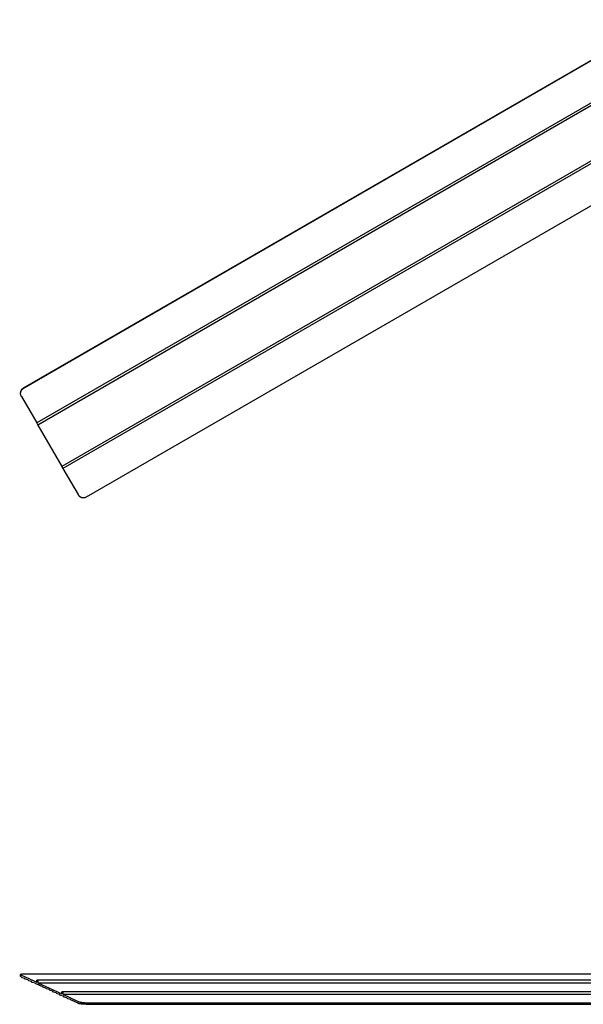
# Model space of a CAD drawing. Extents: x 11006 to 14017, y -5072 to -3244.
# Tile 1 of 18: x 11006 to 11553, y -4986 to -4030. Entities that reach past the tile are written whole.
import ezdxf

# ---------------------------------------------------------------- set-up
doc = ezdxf.new("R2010")
doc.units = 0
doc.layers.add('MAKE2D$VISIBLE$CURVAS', color=7, linetype='CONTINUOUS')

msp = doc.modelspace()

# ---------------------------------------------------------------- linework, layer by layer
at = {"layer": 'MAKE2D$VISIBLE$CURVAS'}
for p, q in [((11009.53, -4387.49), (11628.67, -4030.02)), ((11009.75, -4387.88), (11628.6, -4030.59)), ((11631.4, -4070.04), (11022.34, -4421.68)), ((11632.07, -4072.32), (11023.49, -4423.68)), ((11655.53, -4112.36), (11046.7, -4463.87)), ((11657.21, -4114.06), (11047.85, -4465.87)), ((11070.65, -4493.36), (11690.11, -4135.71)), ((11007.29, -4395.61), (11007.33, -4395.69)), ((11007.48, -4395.94), (11022.34, -4421.68)), ((11022.34, -4421.68), (11022.51, -4421.97)), ((11022.51, -4421.97), (11023.49, -4423.68)), ((11023.49, -4423.68), (11023.48, -4423.66)), ((11023.49, -4423.68), (11046.7, -4463.87)), ((11046.7, -4463.87), (11046.86, -4464.16)), ((11046.86, -4464.16), (11047.85, -4465.87)), ((11047.85, -4465.87), (11047.84, -4465.85)), ((11047.85, -4465.87), (11062.53, -4491.29)), ((11006.52, -4959.02), (11006.71, -4957.32)), ((11007.77, -4960.2), (11007.29, -4959.67)), ((11007.48, -4958.01), (11022.34, -4964.87)), ((11007.77, -4960.2), (11010.42, -4960.94)), ((11009.75, -4956.66), (11654.03, -4956.66)), ((11011.2, -4961.78), (11010.42, -4960.94)), ((11013.86, -4962.52), (11011.2, -4961.78)), ((11014.64, -4963.37), (11013.86, -4962.52)), ((11022.99, -4962.63), (11655.84, -4962.63)), ((11017.3, -4964.11), (11014.64, -4963.37)), ((11018.07, -4964.95), (11017.3, -4964.11)), ((11020.73, -4965.7), (11018.07, -4964.95)), ((11021.51, -4966.54), (11020.73, -4965.7)), ((11024.17, -4967.28), (11021.51, -4966.54)), ((11022.34, -4964.87), (11022.51, -4963.41)), ((11023.48, -4963.86), (11023.31, -4965.32)), ((11023.31, -4965.32), (11659.41, -4965.32)), ((11023.31, -4965.32), (11046.7, -4976.12)), ((11024.95, -4968.13), (11024.17, -4967.28)), ((11027.61, -4968.87), (11024.95, -4968.13)), ((11028.38, -4969.71), (11027.61, -4968.87)), ((11031.04, -4970.46), (11028.38, -4969.71)), ((11031.82, -4971.3), (11031.04, -4970.46)), ((11034.48, -4972.04), (11031.82, -4971.3)), ((11035.25, -4972.89), (11034.48, -4972.04)), ((11037.91, -4973.63), (11035.25, -4972.89)), ((11038.69, -4974.47), (11037.91, -4973.63)), ((11041.35, -4975.21), (11038.69, -4974.47)), ((11042.13, -4976.06), (11041.35, -4975.21)), ((11044.79, -4976.8), (11042.13, -4976.06)), ((11045.56, -4977.65), (11044.79, -4976.8)), ((11048.22, -4978.39), (11045.56, -4977.65)), ((11046.7, -4976.12), (11046.86, -4974.66)), ((11047.35, -4973.88), (11681.83, -4973.88)), ((11047.84, -4975.11), (11047.67, -4976.57)), ((11047.67, -4976.57), (11692.73, -4976.57)), ((11047.67, -4976.57), (11062.53, -4983.43)), ((11049, -4979.23), (11048.22, -4978.39)), ((11051.66, -4979.97), (11049, -4979.23)), ((11052.43, -4980.82), (11051.66, -4979.97)), ((11055.09, -4981.56), (11052.43, -4980.82)), ((11055.87, -4982.41), (11055.09, -4981.56)), ((11058.53, -4983.15), (11055.87, -4982.41)), ((11059.31, -4983.99), (11058.53, -4983.15)), ((11061.97, -4984.73), (11059.31, -4983.99)), ((11062.33, -4985.13), (11061.97, -4984.73)), ((11070.47, -4986.29), (11721.27, -4986.29)), ((11070.65, -4984.78), (11721.89, -4984.78))]:
    msp.add_line(p, q, dxfattribs=at)
for points in [[(11007.48, -4395.94), (11007.41, -4395.83), (11007.35, -4395.71), (11007.29, -4395.59), (11007.24, -4395.47), (11007.18, -4395.35), (11007.13, -4395.23), (11007.08, -4395.1), (11007.03, -4394.97), (11006.99, -4394.84), (11006.95, -4394.71), (11006.91, -4394.57), (11006.87, -4394.43), (11006.84, -4394.29), (11006.81, -4394.15), (11006.79, -4394.01), (11006.77, -4393.87), (11006.75, -4393.72), (11006.73, -4393.58), (11006.72, -4393.43), (11006.72, -4393.28), (11006.71, -4393.13), (11006.71, -4392.98), (11006.72, -4392.83), (11006.72, -4392.68), (11006.74, -4392.53), (11006.75, -4392.38), (11006.77, -4392.23), (11006.8, -4392.08), (11006.82, -4391.93), (11006.86, -4391.78), (11006.89, -4391.63), (11006.93, -4391.48), (11006.98, -4391.34), (11007.02, -4391.19), (11007.07, -4391.05), (11007.13, -4390.9), (11007.19, -4390.76), (11007.25, -4390.62), (11007.31, -4390.48), (11007.38, -4390.35), (11007.46, -4390.21), (11007.53, -4390.08), (11007.61, -4389.95), (11007.69, -4389.82), (11007.77, -4389.7), (11007.86, -4389.57), (11007.95, -4389.46), (11008.04, -4389.34), (11008.14, -4389.22), (11008.23, -4389.11), (11008.33, -4389), (11008.43, -4388.9), (11008.54, -4388.8), (11008.64, -4388.7), (11008.75, -4388.6), (11008.85, -4388.51), (11008.96, -4388.42), (11009.07, -4388.33), (11009.18, -4388.25), (11009.3, -4388.17), (11009.41, -4388.09), (11009.52, -4388.02), (11009.64, -4387.95), (11009.75, -4387.88)], [(11062.53, -4491.29), (11062.6, -4491.41), (11062.66, -4491.52), (11062.74, -4491.63), (11062.81, -4491.74), (11062.89, -4491.85), (11062.97, -4491.95), (11063.06, -4492.06), (11063.15, -4492.17), (11063.24, -4492.27), (11063.33, -4492.37), (11063.43, -4492.47), (11063.53, -4492.57), (11063.64, -4492.67), (11063.75, -4492.76), (11063.86, -4492.86), (11063.97, -4492.95), (11064.09, -4493.04), (11064.21, -4493.12), (11064.33, -4493.2), (11064.45, -4493.28), (11064.58, -4493.36), (11064.71, -4493.44), (11064.84, -4493.51), (11064.98, -4493.58), (11065.11, -4493.64), (11065.25, -4493.7), (11065.39, -4493.76), (11065.53, -4493.81), (11065.68, -4493.87), (11065.82, -4493.91), (11065.97, -4493.96), (11066.12, -4494), (11066.27, -4494.03), (11066.42, -4494.06), (11066.57, -4494.09), (11066.72, -4494.12), (11066.87, -4494.14), (11067.02, -4494.15), (11067.18, -4494.17), (11067.33, -4494.17), (11067.48, -4494.18), (11067.63, -4494.18), (11067.78, -4494.18), (11067.94, -4494.17), (11068.09, -4494.16), (11068.23, -4494.15), (11068.38, -4494.13), (11068.53, -4494.11), (11068.68, -4494.08), (11068.82, -4494.05), (11068.96, -4494.02), (11069.11, -4493.99), (11069.25, -4493.95), (11069.38, -4493.91), (11069.52, -4493.87), (11069.65, -4493.82), (11069.79, -4493.77), (11069.92, -4493.72), (11070.04, -4493.66), (11070.17, -4493.61), (11070.29, -4493.55), (11070.41, -4493.49), (11070.53, -4493.42), (11070.65, -4493.36)], [(11007.02, -4959.35), (11006.96, -4959.33), (11006.9, -4959.31), (11006.85, -4959.29), (11006.8, -4959.27), (11006.76, -4959.24), (11006.74, -4959.23), (11006.71, -4959.22), (11006.7, -4959.21), (11006.68, -4959.2), (11006.66, -4959.19), (11006.64, -4959.18), (11006.63, -4959.17), (11006.61, -4959.16), (11006.6, -4959.15), (11006.6, -4959.15), (11006.59, -4959.14), (11006.59, -4959.14), (11006.58, -4959.13), (11006.57, -4959.13), (11006.57, -4959.12), (11006.56, -4959.12), (11006.56, -4959.11), (11006.55, -4959.11), (11006.55, -4959.1), (11006.54, -4959.1), (11006.54, -4959.09), (11006.54, -4959.09), (11006.54, -4959.09), (11006.54, -4959.08), (11006.53, -4959.08), (11006.53, -4959.08), (11006.53, -4959.08), (11006.53, -4959.07), (11006.53, -4959.07), (11006.53, -4959.07), (11006.53, -4959.07), (11006.52, -4959.06), (11006.52, -4959.06), (11006.52, -4959.06), (11006.52, -4959.06), (11006.52, -4959.05), (11006.52, -4959.05), (11006.52, -4959.05), (11006.52, -4959.05), (11006.52, -4959.04), (11006.52, -4959.04), (11006.52, -4959.04), (11006.52, -4959.04), (11006.52, -4959.03), (11006.52, -4959.03), (11006.52, -4959.03), (11006.52, -4959.03), (11006.52, -4959.02), (11006.52, -4959.02), (11006.52, -4959.02), (11006.52, -4959.02)], [(11006.71, -4957.32), (11006.71, -4957.32), (11006.71, -4957.31), (11006.71, -4957.31), (11006.72, -4957.3), (11006.72, -4957.3), (11006.72, -4957.29), (11006.72, -4957.29), (11006.72, -4957.29), (11006.72, -4957.28), (11006.72, -4957.28), (11006.72, -4957.27), (11006.73, -4957.27), (11006.73, -4957.26), (11006.73, -4957.26), (11006.73, -4957.25), (11006.73, -4957.25), (11006.74, -4957.25), (11006.74, -4957.24), (11006.74, -4957.24), (11006.74, -4957.23), (11006.75, -4957.22), (11006.75, -4957.22), (11006.76, -4957.21), (11006.76, -4957.2), (11006.77, -4957.19), (11006.78, -4957.18), (11006.78, -4957.17), (11006.79, -4957.16), (11006.8, -4957.16), (11006.81, -4957.15), (11006.82, -4957.14), (11006.83, -4957.13), (11006.84, -4957.12), (11006.85, -4957.11), (11006.86, -4957.11), (11006.87, -4957.1), (11006.88, -4957.09), (11006.89, -4957.08), (11006.9, -4957.07), (11006.91, -4957.07), (11006.94, -4957.05), (11006.97, -4957.04), (11007, -4957.02), (11007.03, -4957.01), (11007.06, -4956.99), (11007.09, -4956.98), (11007.13, -4956.96), (11007.16, -4956.95), (11007.2, -4956.94), (11007.28, -4956.91), (11007.37, -4956.88), (11007.46, -4956.86), (11007.56, -4956.84), (11007.67, -4956.82), (11007.78, -4956.8), (11007.89, -4956.78), (11008.01, -4956.76), (11008.26, -4956.73), (11008.54, -4956.7), (11008.82, -4956.68), (11009.12, -4956.67), (11009.43, -4956.66), (11009.75, -4956.66)], [(11007.48, -4958.01), (11007.38, -4957.96), (11007.29, -4957.92), (11007.21, -4957.88), (11007.14, -4957.83), (11007.1, -4957.81), (11007.06, -4957.79), (11007.03, -4957.76), (11007, -4957.74), (11006.97, -4957.72), (11006.94, -4957.7), (11006.91, -4957.67), (11006.89, -4957.65), (11006.87, -4957.63), (11006.85, -4957.62), (11006.84, -4957.61), (11006.83, -4957.6), (11006.82, -4957.59), (11006.81, -4957.58), (11006.81, -4957.57), (11006.8, -4957.56), (11006.79, -4957.54), (11006.78, -4957.53), (11006.77, -4957.52), (11006.77, -4957.51), (11006.76, -4957.5), (11006.75, -4957.49), (11006.75, -4957.48), (11006.74, -4957.47), (11006.74, -4957.46), (11006.73, -4957.45), (11006.73, -4957.44), (11006.73, -4957.43), (11006.72, -4957.43), (11006.72, -4957.42), (11006.72, -4957.42), (11006.72, -4957.41), (11006.72, -4957.41), (11006.72, -4957.4), (11006.72, -4957.4), (11006.72, -4957.39), (11006.71, -4957.39), (11006.71, -4957.38), (11006.71, -4957.38), (11006.71, -4957.37), (11006.71, -4957.37), (11006.71, -4957.36), (11006.71, -4957.36), (11006.71, -4957.35), (11006.71, -4957.35), (11006.71, -4957.34), (11006.71, -4957.34), (11006.71, -4957.33), (11006.71, -4957.33), (11006.71, -4957.32)], [(11022.51, -4963.41), (11022.51, -4963.37), (11022.52, -4963.33), (11022.52, -4963.3), (11022.53, -4963.26), (11022.54, -4963.22), (11022.55, -4963.18), (11022.56, -4963.15), (11022.57, -4963.11), (11022.58, -4963.07), (11022.59, -4963.04), (11022.6, -4963), (11022.62, -4962.97), (11022.63, -4962.94), (11022.64, -4962.92), (11022.65, -4962.91), (11022.66, -4962.89), (11022.66, -4962.88), (11022.67, -4962.87), (11022.68, -4962.85), (11022.69, -4962.84), (11022.7, -4962.83), (11022.71, -4962.81), (11022.72, -4962.8), (11022.73, -4962.79), (11022.73, -4962.78), (11022.74, -4962.77), (11022.75, -4962.76), (11022.76, -4962.75), (11022.77, -4962.74), (11022.78, -4962.73), (11022.79, -4962.72), (11022.8, -4962.71), (11022.81, -4962.7), (11022.82, -4962.69), (11022.83, -4962.69), (11022.84, -4962.68), (11022.85, -4962.67), (11022.86, -4962.67), (11022.87, -4962.67), (11022.87, -4962.66), (11022.88, -4962.66), (11022.88, -4962.66), (11022.89, -4962.66), (11022.89, -4962.65), (11022.9, -4962.65), (11022.9, -4962.65), (11022.91, -4962.65), (11022.91, -4962.65), (11022.92, -4962.65), (11022.92, -4962.64), (11022.93, -4962.64), (11022.93, -4962.64), (11022.94, -4962.64), (11022.94, -4962.64), (11022.95, -4962.64), (11022.95, -4962.64), (11022.96, -4962.64), (11022.96, -4962.64), (11022.97, -4962.64), (11022.97, -4962.63), (11022.98, -4962.63), (11022.98, -4962.63), (11022.99, -4962.63), (11022.99, -4962.63)], [(11022.99, -4962.63), (11023, -4962.63), (11023.01, -4962.63), (11023.01, -4962.63), (11023.02, -4962.64), (11023.03, -4962.64), (11023.03, -4962.64), (11023.04, -4962.64), (11023.05, -4962.64), (11023.05, -4962.64), (11023.06, -4962.64), (11023.07, -4962.65), (11023.07, -4962.65), (11023.08, -4962.65), (11023.09, -4962.65), (11023.1, -4962.66), (11023.1, -4962.66), (11023.11, -4962.66), (11023.12, -4962.67), (11023.12, -4962.67), (11023.13, -4962.67), (11023.14, -4962.68), (11023.14, -4962.68), (11023.15, -4962.69), (11023.16, -4962.69), (11023.16, -4962.69), (11023.17, -4962.7), (11023.18, -4962.7), (11023.18, -4962.71), (11023.19, -4962.72), (11023.2, -4962.72), (11023.2, -4962.73), (11023.21, -4962.73), (11023.22, -4962.74), (11023.22, -4962.75), (11023.23, -4962.76), (11023.25, -4962.77), (11023.26, -4962.79), (11023.27, -4962.8), (11023.28, -4962.82), (11023.29, -4962.84), (11023.31, -4962.85), (11023.32, -4962.87), (11023.33, -4962.89), (11023.34, -4962.91), (11023.35, -4962.93), (11023.36, -4962.95), (11023.37, -4962.97), (11023.38, -4962.99), (11023.38, -4963.01), (11023.39, -4963.03), (11023.4, -4963.06), (11023.41, -4963.08), (11023.42, -4963.1), (11023.43, -4963.15), (11023.44, -4963.2), (11023.45, -4963.25), (11023.46, -4963.3), (11023.47, -4963.36), (11023.48, -4963.41), (11023.49, -4963.47), (11023.49, -4963.53), (11023.49, -4963.58), (11023.49, -4963.64), (11023.49, -4963.7), (11023.49, -4963.75), (11023.48, -4963.81), (11023.48, -4963.86)], [(11046.86, -4974.66), (11046.87, -4974.62), (11046.87, -4974.58), (11046.88, -4974.54), (11046.89, -4974.5), (11046.9, -4974.47), (11046.91, -4974.43), (11046.92, -4974.39), (11046.93, -4974.36), (11046.94, -4974.32), (11046.95, -4974.29), (11046.96, -4974.25), (11046.98, -4974.22), (11046.99, -4974.19), (11047, -4974.17), (11047.01, -4974.16), (11047.02, -4974.14), (11047.02, -4974.13), (11047.03, -4974.11), (11047.04, -4974.1), (11047.05, -4974.09), (11047.06, -4974.07), (11047.07, -4974.06), (11047.08, -4974.05), (11047.08, -4974.04), (11047.09, -4974.02), (11047.1, -4974.01), (11047.11, -4974), (11047.12, -4973.99), (11047.13, -4973.98), (11047.14, -4973.97), (11047.15, -4973.97), (11047.16, -4973.96), (11047.17, -4973.95), (11047.18, -4973.94), (11047.19, -4973.93), (11047.2, -4973.93), (11047.21, -4973.92), (11047.22, -4973.92), (11047.23, -4973.91), (11047.23, -4973.91), (11047.24, -4973.91), (11047.24, -4973.91), (11047.25, -4973.9), (11047.25, -4973.9), (11047.26, -4973.9), (11047.26, -4973.9), (11047.27, -4973.9), (11047.27, -4973.89), (11047.28, -4973.89), (11047.28, -4973.89), (11047.29, -4973.89), (11047.29, -4973.89), (11047.3, -4973.89), (11047.3, -4973.89), (11047.31, -4973.89), (11047.31, -4973.88), (11047.32, -4973.88), (11047.32, -4973.88), (11047.33, -4973.88), (11047.33, -4973.88), (11047.34, -4973.88), (11047.34, -4973.88), (11047.35, -4973.88), (11047.35, -4973.88)], [(11047.35, -4973.88), (11047.36, -4973.88), (11047.37, -4973.88), (11047.37, -4973.88), (11047.38, -4973.88), (11047.39, -4973.88), (11047.39, -4973.88), (11047.4, -4973.89), (11047.41, -4973.89), (11047.41, -4973.89), (11047.42, -4973.89), (11047.43, -4973.89), (11047.43, -4973.9), (11047.44, -4973.9), (11047.45, -4973.9), (11047.45, -4973.9), (11047.46, -4973.91), (11047.47, -4973.91), (11047.48, -4973.91), (11047.48, -4973.92), (11047.49, -4973.92), (11047.5, -4973.92), (11047.5, -4973.93), (11047.51, -4973.93), (11047.52, -4973.94), (11047.52, -4973.94), (11047.53, -4973.95), (11047.54, -4973.95), (11047.54, -4973.96), (11047.55, -4973.96), (11047.56, -4973.97), (11047.56, -4973.97), (11047.57, -4973.98), (11047.58, -4973.99), (11047.58, -4973.99), (11047.59, -4974.01), (11047.61, -4974.02), (11047.62, -4974.04), (11047.63, -4974.05), (11047.64, -4974.07), (11047.65, -4974.08), (11047.66, -4974.1), (11047.68, -4974.12), (11047.69, -4974.14), (11047.7, -4974.16), (11047.71, -4974.18), (11047.72, -4974.2), (11047.73, -4974.22), (11047.73, -4974.24), (11047.74, -4974.26), (11047.75, -4974.28), (11047.76, -4974.3), (11047.77, -4974.33), (11047.77, -4974.35), (11047.79, -4974.4), (11047.8, -4974.45), (11047.81, -4974.5), (11047.82, -4974.55), (11047.83, -4974.61), (11047.84, -4974.66), (11047.84, -4974.72), (11047.85, -4974.77), (11047.85, -4974.83), (11047.85, -4974.89), (11047.85, -4974.94), (11047.85, -4975), (11047.84, -4975.05), (11047.84, -4975.11)], [(11062.53, -4983.43), (11062.66, -4983.49), (11062.81, -4983.55), (11062.97, -4983.61), (11063.15, -4983.67), (11063.33, -4983.74), (11063.53, -4983.8), (11063.75, -4983.86), (11063.97, -4983.93), (11064.21, -4983.99), (11064.45, -4984.05), (11064.71, -4984.11), (11064.98, -4984.17), (11065.25, -4984.22), (11065.53, -4984.28), (11065.82, -4984.33), (11066.12, -4984.38), (11066.42, -4984.43), (11066.72, -4984.48), (11067.02, -4984.52), (11067.33, -4984.56), (11067.63, -4984.6), (11067.94, -4984.63), (11068.23, -4984.66), (11068.53, -4984.68), (11068.82, -4984.71), (11069.11, -4984.73), (11069.38, -4984.74), (11069.65, -4984.76), (11069.92, -4984.77), (11070.17, -4984.77), (11070.41, -4984.78), (11070.65, -4984.78)], [(11070.47, -4986.29), (11070.05, -4986.28), (11069.59, -4986.28), (11069.1, -4986.26), (11068.59, -4986.24), (11068.07, -4986.21), (11067.52, -4986.18), (11066.98, -4986.14), (11066.43, -4986.09), (11065.88, -4986.04), (11065.36, -4985.98), (11064.85, -4985.92), (11064.37, -4985.86), (11063.92, -4985.79), (11063.51, -4985.72), (11063.13, -4985.65), (11062.8, -4985.58)]]:
    msp.add_lwpolyline(points, dxfattribs=at)
at = {"layer": 'MAKE2D$VISIBLE$CURVAS', "extrusion": (0, 0, -1)}
for centre, radius, start, end in [((-11012.51, -4392.68), 5.99, 336.41466, 60.13595), ((-11011.61, -4393.11), 4.99, 330.00151, 336.82765), ((-11066.66, -4488.45), 5, 320.55538, 329.99602), ((-11010, -4957.17), 3.69, 317.2907, 323.78469), ((-11066.11, -4981.64), 5.15, 310.01218, 317.21888)]:
    msp.add_arc(centre, radius, start, end, dxfattribs=at)

doc.saveas('drawing.dxf')
